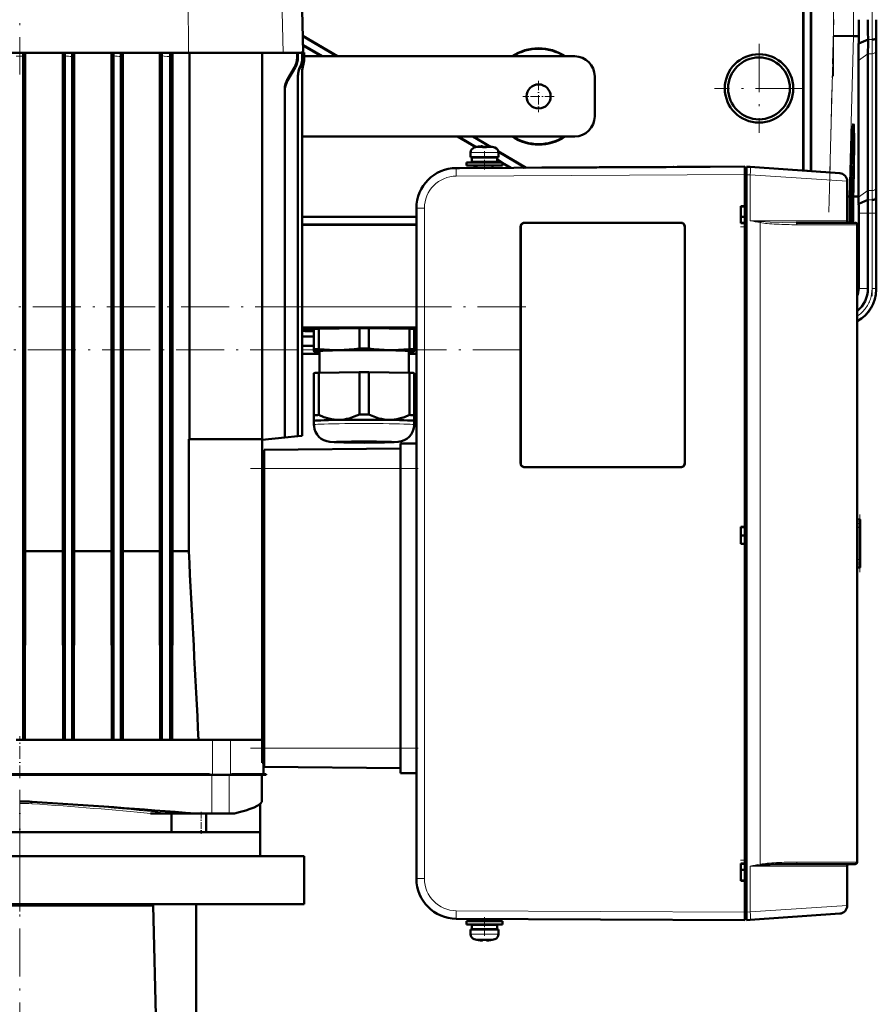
# Model space of a CAD drawing. Extents: x -1351 to 1763, y -1300 to 612.
# Tile 79 of 80: x 1474 to 1688, y 145 to 391. Entities that reach past the tile are written whole.
import ezdxf

# ---------------------------------------------------------------- set-up
doc = ezdxf.new("R2010")
doc.units = 0
doc.linetypes.add('DASHDOT', pattern=[18.5, 12, -3, 0.5, -3])

msp = doc.modelspace()

# ---------------------------------------------------------------- linework, layer by layer
at = {"color": 7, "linetype": 'DASHDOT', "lineweight": 18}
for p, q in [((1676.87, 376.6), (1676.87, 496.55)), ((1686.52, 491.61), (1686.52, 381.55)), ((1473.81, 441.85), (1473.81, 377.08)), ((1675.72, 342.72), (1676.97, 390.8)), ((1658.31, 384.67), (1658.31, 362.48)), ((1669.41, 373.58), (1647.21, 373.58)), ((1686.52, 344.31), (1686.52, 321.75)), ((1600.09, 319.07), (1272.68, 319.07)), ((1272.36, 308.36), (1600.12, 308.36)), ((1531.41, 278.78), (1572.21, 278.78)), ((1531.41, 208.98), (1572.21, 208.98)), ((1473.81, -143.97), (1473.81, 198.63)), ((1473.82, 189.88), (1473.82, 168.28))]:
    msp.add_line(p, q, dxfattribs=at)
at = {"color": 7, "lineweight": 18}
for p, q in [((1676.87, 386.66), (1676.87, 486.49)), ((1681.86, 386.6), (1681.86, 486.56)), ((1538.36, 429.46), (1539.56, 382.48)), ((1515.8, 404.19), (1515.94, 382.48)), ((1675.97, 352.6), (1676.87, 386.66)), ((1680.82, 346.61), (1681.86, 386.6)), ((1685.52, 385.75), (1686.55, 385.75)), ((1543.05, 381.32), (1543.26, 381.32)), ((1544.81, 380.89), (1544.81, 380.89)), ((1683.15, 380.57), (1685.5, 382.23)), ((1685.5, 382.23), (1686.52, 382.23)), ((1686.52, 348.09), (1686.52, 382.23)), ((1687.52, 348.77), (1687.52, 382.92)), ((1542.37, 378.82), (1542.59, 378.82)), ((1543.85, 378.94), (1543.8, 379.03)), ((1540.68, 375.53), (1540.69, 375.95)), ((1587.24, 358.8), (1589.78, 358.8)), ((1589.78, 358.8), (1589.81, 358.8)), ((1589.81, 358.8), (1592.38, 358.8)), ((1586.31, 357.56), (1589.78, 357.56)), ((1589.78, 357.56), (1589.81, 357.56)), ((1589.81, 357.56), (1593.31, 357.56)), ((1582.74, 353.7), (1582.76, 353.7)), ((1654.81, 352.08), (1582.76, 351.7)), ((1654.81, 352.08), (1655.21, 352.08)), ((1656.12, 351.99), (1655.21, 352.05)), ((1680.31, 350.43), (1656.12, 351.99)), ((1656.12, 340.58), (1656.12, 351.99)), ((1680.82, 340.08), (1680.82, 346.61)), ((1683.15, 346.43), (1685.5, 348.09)), ((1685.5, 348.09), (1686.52, 348.09)), ((1687.58, 346.58), (1687.53, 346.58)), ((1685.48, 345.75), (1686.5, 345.75)), ((1574.8, 343.7), (1572.81, 343.7)), ((1574.8, 343.7), (1574.8, 176.45)), ((1683.2, 342.43), (1685.5, 342.43)), ((1685.5, 342.43), (1686.52, 342.43)), ((1686.52, 342.43), (1687.52, 342.43)), ((1686.52, 323.63), (1686.52, 342.43)), ((1687.52, 342.43), (1687.56, 342.43)), ((1687.52, 342.43), (1687.52, 323.63)), ((1598.84, 339.08), (1598.81, 339.08)), ((1599.81, 340.05), (1599.81, 340.08)), ((1638.81, 340.05), (1638.81, 340.08)), ((1639.81, 339.08), (1639.78, 339.08)), ((1680.31, 340.58), (1656.12, 340.58)), ((1658.62, 340.1), (1658.62, 180.06)), ((1667.78, 339.58), (1682.81, 339.58)), ((1682.81, 324.03), (1683.2, 323.72)), ((1683.19, 323.63), (1685.5, 323.63)), ((1687.52, 323.63), (1686.52, 323.63)), ((1687.52, 323.63), (1687.56, 323.63)), ((1544.31, 319.07), (1572.81, 319.07)), ((1572.81, 314.07), (1544.31, 314.07)), ((1544.31, 308.36), (1547.25, 308.36)), ((1544.31, 307.36), (1548.6, 307.36)), ((1570.9, 307.36), (1572.81, 307.36)), ((1572.25, 308.36), (1572.81, 308.36)), ((1598.84, 280.08), (1598.81, 280.08)), ((1639.78, 280.08), (1639.81, 280.08)), ((1534.31, 278.38), (1534.81, 278.38)), ((1534.81, 278.78), (1568.81, 278.78)), ((1572.81, 278.76), (1568.81, 278.76)), ((1599.81, 279.1), (1599.81, 279.08)), ((1638.81, 279.1), (1638.81, 279.08)), ((1683.51, 266.08), (1683.51, 266.04)), ((1683.51, 265.87), (1683.51, 266)), ((1683.51, 265.52), (1683.51, 265.78)), ((1683.51, 265.34), (1683.51, 254.81)), ((1683.39, 264.08), (1682.81, 264.08)), ((1683.39, 264.08), (1683.39, 256.08)), ((1683.39, 256.08), (1682.81, 256.08)), ((1683.51, 254.37), (1683.51, 254.64)), ((1683.51, 254.15), (1683.51, 254.28)), ((1683.51, 254.11), (1683.51, 254.08)), ((1521.94, 202.38), (1521.94, 211.08)), ((1526.42, 202.38), (1526.42, 211.08)), ((1534.31, 209.38), (1534.81, 209.38)), ((1534.81, 208.98), (1568.81, 208.98)), ((1572.81, 208.99), (1568.81, 208.99)), ((1502.79, 202.38), (1502.79, 202.48)), ((1518.77, 202.38), (1518.76, 202.48)), ((1521.8, 202.38), (1521.8, 192.68)), ((1526.08, 202.38), (1526.08, 192.68)), ((1528.11, 202.38), (1528.08, 202.48)), ((1532.31, 202.38), (1532.28, 202.48)), ((1534.92, 202.48), (1534.92, 202.38)), ((1535.19, 202.38), (1535.14, 202.48)), ((1476.89, 195.62), (1476.89, 195.62)), ((1506.47, 192.68), (1506.49, 192.68)), ((1656.12, 179.58), (1673.34, 179.58)), ((1656.12, 168.16), (1656.12, 179.58)), ((1682.81, 180.58), (1667.78, 180.58)), ((1673.34, 179.58), (1680.31, 179.58)), ((1574.8, 176.45), (1572.81, 176.45)), ((1656.12, 168.16), (1680.31, 169.72)), ((1582.76, 168.45), (1654.81, 168.08)), ((1655.21, 168.07), (1654.81, 168.07)), ((1655.21, 168.1), (1656.12, 168.16)), ((1589.81, 162.6), (1586.31, 162.6)), ((1589.84, 162.6), (1589.81, 162.6)), ((1593.31, 162.6), (1589.84, 162.6)), ((1589.81, 161.35), (1587.24, 161.35)), ((1589.83, 161.35), (1589.81, 161.35)), ((1592.38, 161.35), (1589.83, 161.35))]:
    msp.add_line(p, q, dxfattribs=at)
at = {"color": 7, "lineweight": 50}
for p, q in [((1669.31, 435.58), (1669.31, 353.06)), ((1669.38, 435.65), (1669.38, 353.06)), ((1671.24, 352.93), (1671.24, 435.65)), ((1671.31, 352.92), (1671.31, 435.58)), ((1543.33, 429.46), (1544.56, 382.5)), ((1544.45, 386.67), (1553.09, 381.58)), ((1544.45, 386.59), (1552.95, 381.58)), ((1676.87, 386.66), (1681.86, 386.6)), ((1683.21, 386.58), (1681.86, 386.6)), ((1683.18, 384.78), (1683.21, 386.58)), ((1683.18, 384.78), (1685.52, 385.75)), ((1687.55, 386.15), (1687.58, 386.58)), ((1544.51, 384.4), (1549.29, 381.58)), ((1544.51, 384.32), (1549.15, 381.58)), ((1687.56, 349.51), (1687.56, 383.65)), ((1687.56, 349.51), (1687.56, 383.65)), ((1431.68, 382.48), (1515.94, 382.48)), ((1474.71, 211.08), (1474.71, 381.61)), ((1475.18, 258.12), (1475.18, 382.48)), ((1484.61, 258.12), (1484.61, 382.48)), ((1485.08, 211.08), (1485.08, 381.67)), ((1486.88, 381.55), (1486.9, 382.48)), ((1486.88, 211.08), (1486.88, 381.55)), ((1487.37, 258.12), (1487.37, 382.48)), ((1496.76, 258.12), (1496.76, 382.48)), ((1497.25, 381.74), (1497.25, 211.08)), ((1499.05, 211.08), (1499.05, 381.52)), ((1499.58, 258.12), (1499.58, 382.48)), ((1508.78, 258.12), (1508.78, 382.48)), ((1509.31, 211.08), (1509.31, 381.82)), ((1511.32, 211.08), (1511.32, 381.51)), ((1511.95, 258.12), (1511.95, 382.48)), ((1515.94, 382.48), (1539.56, 382.48)), ((1516.17, 286.08), (1516.17, 382.48)), ((1534.31, 382.48), (1534.31, 286.08)), ((1539.56, 382.48), (1542.79, 382.48)), ((1542.79, 382.48), (1543.05, 382.48)), ((1543.01, 382.48), (1542.79, 382.48)), ((1542.79, 382.48), (1542.79, 382.48)), ((1543.01, 382.48), (1543.26, 382.48)), ((1543.05, 382.48), (1543.26, 382.48)), ((1543.05, 382.48), (1543.05, 381.32)), ((1543.26, 382.48), (1543.26, 381.32)), ((1543.26, 382.48), (1544.09, 382.48)), ((1544.08, 382.5), (1544.34, 382.49)), ((1544.08, 382.5), (1544.09, 382.48)), ((1544.2, 382.5), (1544.08, 382.5)), ((1544.2, 382.5), (1544.45, 382.49)), ((1544.34, 382.49), (1544.45, 382.49)), ((1544.34, 382.49), (1544.34, 381.29)), ((1544.45, 382.49), (1544.45, 381.31)), ((1544.45, 382.48), (1544.56, 382.48)), ((1544.56, 382.5), (1544.81, 382.5)), ((1544.56, 382.5), (1544.56, 382.48)), ((1544.56, 382.5), (1544.56, 382.5)), ((1544.56, 382.5), (1544.81, 382.5)), ((1544.81, 382.5), (1544.81, 382.5)), ((1544.81, 382.5), (1544.81, 380.89)), ((1544.81, 382.5), (1544.81, 380.89)), ((1612.31, 381.58), (1544.81, 381.58)), ((1685.5, 348.09), (1685.5, 382.23)), ((1542.59, 378.82), (1540.68, 375.53)), ((1542.37, 378.82), (1540.69, 375.95)), ((1544.56, 379.33), (1544.56, 379.33)), ((1683.15, 346.58), (1683.15, 380.57)), ((1543.25, 286.82), (1543.25, 376.74)), ((1544.31, 377.77), (1544.31, 286.93)), ((1617.31, 376.58), (1617.31, 366.58)), ((1539.97, 286.47), (1539.97, 373.31)), ((1544.31, 361.58), (1612.31, 361.58)), ((1583.07, 361.58), (1587.6, 358.9)), ((1583.21, 361.58), (1587.7, 358.93)), ((1586.87, 361.58), (1591.13, 359.06)), ((1587, 361.58), (1591.32, 359.03)), ((1681.82, 362.94), (1681.63, 362.99)), ((1587.89, 358.96), (1587.88, 358.97)), ((1588.87, 359.11), (1589.04, 359.13)), ((1588.87, 359.11), (1589.04, 359.13)), ((1589.31, 359.11), (1589.31, 358.96)), ((1590.31, 359.11), (1590.31, 358.96)), ((1590.36, 359.13), (1590.33, 359.12)), ((1591.74, 358.97), (1591.73, 358.96)), ((1586.31, 356.43), (1586.31, 357.56)), ((1589.81, 356.43), (1586.31, 356.43)), ((1586.66, 356.33), (1589.81, 356.33)), ((1586.66, 356.33), (1586.66, 355.23)), ((1587.81, 356.33), (1587.81, 356.43)), ((1593.31, 356.43), (1589.81, 356.43)), ((1589.81, 356.33), (1592.96, 356.33)), ((1591.81, 356.33), (1591.81, 356.43)), ((1591.81, 356.33), (1591.81, 356.43)), ((1591.81, 356.42), (1591.97, 356.33)), ((1591.94, 356.43), (1592.11, 356.33)), ((1592.96, 356.33), (1592.96, 355.23)), ((1592.96, 356.33), (1592.96, 355.23)), ((1593.27, 357.88), (1600.21, 353.79)), ((1593.29, 357.79), (1600.07, 353.79)), ((1593.31, 357.56), (1593.31, 356.43)), ((1593.31, 357.56), (1593.31, 356.43)), ((1582.76, 353.7), (1654.81, 354.08)), ((1582.76, 353.7), (1583.54, 353.7)), ((1583.79, 353.7), (1583.8, 353.7)), ((1585.31, 355.13), (1589.81, 355.13)), ((1585.31, 354.33), (1585.31, 355.13)), ((1585.31, 354.33), (1589.81, 354.33)), ((1586.66, 355.23), (1589.81, 355.23)), ((1587.31, 354.33), (1587.31, 353.72)), ((1587.81, 355.13), (1587.81, 355.23)), ((1587.81, 353.73), (1587.81, 354.33)), ((1589.81, 355.23), (1592.96, 355.23)), ((1589.81, 355.13), (1594.31, 355.13)), ((1589.81, 354.33), (1594.31, 354.33)), ((1591.81, 355.13), (1591.81, 355.23)), ((1591.81, 355.13), (1591.81, 355.23)), ((1591.81, 353.75), (1591.81, 354.33)), ((1591.81, 353.75), (1591.81, 354.33)), ((1592.96, 355.83), (1594.14, 355.13)), ((1592.96, 355.74), (1594.01, 355.13)), ((1594.31, 355.13), (1594.31, 354.33)), ((1594.31, 355.13), (1594.31, 354.33)), ((1594.31, 355.03), (1596.44, 353.77)), ((1594.31, 354.95), (1596.31, 353.77)), ((1604.14, 353.81), (1599.48, 353.79)), ((1599.48, 353.79), (1599.5, 353.79)), ((1607.68, 353.83), (1604.14, 353.81)), ((1609.48, 353.84), (1607.48, 353.83)), ((1608.62, 353.84), (1608.69, 353.84)), ((1608.71, 353.84), (1611.91, 353.85)), ((1614.86, 353.87), (1611.5, 353.85)), ((1618.75, 353.89), (1616.34, 353.88)), ((1618.5, 353.89), (1618.53, 353.89)), ((1619.71, 353.89), (1619.73, 353.89)), ((1622.81, 353.91), (1620.58, 353.9)), ((1620.58, 353.9), (1620.61, 353.9)), ((1622.81, 353.91), (1622.83, 353.91)), ((1631.35, 353.96), (1630.62, 353.95)), ((1631.96, 353.96), (1631.68, 353.96)), ((1632.63, 353.96), (1632.56, 353.96)), ((1637.02, 353.98), (1636.93, 353.98)), ((1637.92, 353.99), (1640.92, 354)), ((1645.17, 354.03), (1646.15, 354.03)), ((1646.15, 354.03), (1645.93, 354.03)), ((1654.81, 352.08), (1654.81, 353.78)), ((1655.21, 353.78), (1654.81, 353.78)), ((1655.21, 354.05), (1656.12, 353.98)), ((1655.21, 352.05), (1655.21, 354.05)), ((1678.45, 352.42), (1656.12, 353.98)), ((1681.27, 353.52), (1681.28, 353.86)), ((1681.33, 354.69), (1681.31, 354.69)), ((1681.34, 354.64), (1681.31, 354.64)), ((1681.33, 354.69), (1681.32, 354.9)), ((1681.34, 355.49), (1681.34, 354.64)), ((1578.48, 352.72), (1578.53, 352.74)), ((1654.81, 168.07), (1654.81, 352.08)), ((1654.81, 344.23), (1654.81, 352.08)), ((1655.21, 352.05), (1655.21, 168.1)), ((1673.65, 352.76), (1670.4, 352.99)), ((1670.47, 352.98), (1673.66, 352.76)), ((1681.28, 351.78), (1681.2, 351.78)), ((1681.2, 351.14), (1681.21, 351.55)), ((1681.21, 351.55), (1681.2, 351.55)), ((1681.24, 351.83), (1681.21, 351.83)), ((1681.21, 351.55), (1681.21, 351.78)), ((1681.21, 351.55), (1681.3, 350.46)), ((1681.26, 352.83), (1681.23, 352.83)), ((1681.26, 352.76), (1681.23, 352.76)), ((1681.27, 352.71), (1681.23, 352.71)), ((1681.24, 352.32), (1681.24, 351.83)), ((1681.29, 352.27), (1681.24, 352.27)), ((1681.26, 352.76), (1681.26, 352.83)), ((1681.27, 352.71), (1681.26, 352.76)), ((1681.27, 353.67), (1681.27, 353.52)), ((1681.27, 353.03), (1681.27, 352.71)), ((1681.31, 352.99), (1681.27, 352.99)), ((1681.28, 351.78), (1681.29, 352.27)), ((1681.29, 352.27), (1681.31, 352.99)), ((1680.31, 350.43), (1680.31, 340.58)), ((1681.03, 349.08), (1681.08, 349.07)), ((1681.08, 349.07), (1681.03, 349.07)), ((1681.26, 349.8), (1681.14, 349.8)), ((1681.19, 349.61), (1681.14, 349.61)), ((1681.3, 350.05), (1681.15, 350.05)), ((1681.2, 351.14), (1681.18, 351.14)), ((1681.18, 347.78), (1681.19, 349.61)), ((1681.21, 349.61), (1681.19, 348.18)), ((1681.19, 349.61), (1681.21, 349.61)), ((1681.3, 350.05), (1681.2, 351.14)), ((1681.2, 349.8), (1681.2, 350.05)), ((1681.3, 350.46), (1681.3, 350.05)), ((1680.32, 346.62), (1680.82, 346.61)), ((1680.82, 346.61), (1680.97, 346.61)), ((1681.01, 348.06), (1680.97, 346.61)), ((1681.05, 348.06), (1681.01, 348.06)), ((1681.01, 348.06), (1681.05, 348.06)), ((1681.02, 346.61), (1681.05, 348.06)), ((1681.06, 346.61), (1681.02, 346.61)), ((1681.11, 348.57), (1681.06, 346.61)), ((1681.19, 346.74), (1681.06, 346.74)), ((1681.25, 346.79), (1681.07, 346.79)), ((1681.22, 347.38), (1681.08, 347.38)), ((1681.24, 347.33), (1681.08, 347.33)), ((1681.18, 347.78), (1681.09, 347.78)), ((1681.22, 347.38), (1681.18, 347.78)), ((1681.19, 348.18), (1681.22, 347.99)), ((1681.22, 348.67), (1681.2, 348.67)), ((1681.23, 347.88), (1681.22, 347.38)), ((1681.27, 348.53), (1681.23, 348.53)), ((1681.25, 347.83), (1681.23, 347.83)), ((1681.24, 347.33), (1681.25, 347.83)), ((1681.24, 344.91), (1681.25, 346.79)), ((1681.25, 347.83), (1681.27, 348.53)), ((1681.27, 346.79), (1681.25, 344.27)), ((1681.25, 346.79), (1681.27, 346.79)), ((1681.72, 346.6), (1681.78, 348.56)), ((1681.77, 346.6), (1681.72, 346.6)), ((1681.82, 348.56), (1681.77, 346.6)), ((1681.81, 346.6), (1681.87, 348.56)), ((1681.81, 346.59), (1682.19, 346.59)), ((1682.19, 346.59), (1683.15, 346.58)), ((1683.15, 346.43), (1683.15, 346.58)), ((1687.5, 346.15), (1687.53, 346.58)), ((1653.81, 339.93), (1653.81, 344.23)), ((1653.81, 344.23), (1654.81, 344.23)), ((1653.81, 344.08), (1654.81, 344.14)), ((1654.81, 344.17), (1654.81, 344.23)), ((1681.16, 345.56), (1681.07, 345.56)), ((1681.17, 344.32), (1681.08, 344.32)), ((1681.24, 344.27), (1681.08, 344.27)), ((1681.22, 345.21), (1681.17, 345.21)), ((1681.18, 344.81), (1681.17, 344.32)), ((1681.24, 344.32), (1681.17, 344.32)), ((1683.18, 344.8), (1685.48, 345.75)), ((1572.81, 341.58), (1544.31, 341.58)), ((1572.81, 341.51), (1544.31, 341.51)), ((1572.81, 343.7), (1572.81, 176.45)), ((1654.81, 341.58), (1653.81, 341.58)), ((1654.81, 341.53), (1653.81, 341.53)), ((1654.81, 341.53), (1653.81, 341.53)), ((1681.14, 343.73), (1681.08, 343.73)), ((1681.13, 342.92), (1681.09, 342.92)), ((1681.21, 341.88), (1681.11, 341.88)), ((1681.12, 340.94), (1681.19, 341.7)), ((1681.13, 342.92), (1681.14, 343.73)), ((1681.19, 342.07), (1681.13, 342.92)), ((1681.22, 341.59), (1681.13, 340.6)), ((1681.14, 343.73), (1681.24, 343.73)), ((1681.15, 343.19), (1681.23, 342.16)), ((1681.24, 343.18), (1681.15, 343.19)), ((1681.21, 341.88), (1681.19, 342.07)), ((1681.19, 341.7), (1681.21, 341.88)), ((1681.23, 342.16), (1681.22, 341.59)), ((1681.24, 343.73), (1681.24, 343.18)), ((1683.2, 323.72), (1683.2, 342.43)), ((1685.5, 323.63), (1685.5, 342.43)), ((1687.56, 323.43), (1687.56, 342.44)), ((1687.56, 323.63), (1687.56, 342.43)), ((1544.31, 339.65), (1572.81, 339.65)), ((1544.31, 339.58), (1572.81, 339.58)), ((1598.81, 280.08), (1598.81, 339.08)), ((1598.84, 280.08), (1598.84, 339.08)), ((1599.81, 340.08), (1638.81, 340.08)), ((1599.81, 340.05), (1638.81, 340.05)), ((1639.78, 339.08), (1639.78, 280.08)), ((1639.81, 339.08), (1639.81, 280.08)), ((1654.81, 340.01), (1653.81, 340.08)), ((1654.81, 339.93), (1653.81, 339.93)), ((1654.81, 339.93), (1654.81, 339.98)), ((1654.81, 264.23), (1654.81, 339.93)), ((1667.57, 340.08), (1682.31, 340.08)), ((1681.13, 340.57), (1681.21, 340.57)), ((1681.21, 340.57), (1681.21, 340.08)), ((1682.81, 339.58), (1682.81, 180.58)), ((1682.81, 328.08), (1682.81, 338.28)), ((1682.81, 192.08), (1682.81, 328.08)), ((1683.2, 323.72), (1683.19, 323.63)), ((1547.25, 308.52), (1547.25, 313.56)), ((1548.44, 313.62), (1558.57, 313.77)), ((1548.44, 308.57), (1548.44, 313.62)), ((1550.56, 313.65), (1550.56, 313.76)), ((1558.57, 308.72), (1558.57, 313.77)), ((1559.22, 313.94), (1559.23, 313.89)), ((1559.23, 313.89), (1559.23, 313.94)), ((1560.23, 313.94), (1560.23, 313.89)), ((1560.23, 313.89), (1560.23, 313.94)), ((1560.94, 313.77), (1571.07, 313.62)), ((1560.94, 308.72), (1560.94, 313.77)), ((1568.94, 313.76), (1568.94, 313.65)), ((1571.07, 308.57), (1571.07, 313.62)), ((1572.25, 308.52), (1572.25, 313.56)), ((1544.31, 311.69), (1547.25, 311.69)), ((1572.25, 311.69), (1572.81, 311.69)), ((1544.31, 309.39), (1547.25, 309.39)), ((1544.31, 307.33), (1548.6, 307.33)), ((1544.31, 307.33), (1548.6, 307.33)), ((1547.25, 308.52), (1547.25, 308.01)), ((1547.25, 308.01), (1547.25, 308)), ((1547.31, 307.98), (1547.25, 308)), ((1548.6, 302.62), (1548.6, 308.01)), ((1570.9, 308.01), (1570.9, 302.62)), ((1570.9, 307.33), (1572.81, 307.33)), ((1570.9, 307.33), (1572.81, 307.33)), ((1572.19, 307.98), (1572.25, 308)), ((1572.25, 309.39), (1572.81, 309.39)), ((1572.25, 308.01), (1572.25, 308.52)), ((1572.25, 308), (1572.25, 308.01)), ((1547.25, 302.57), (1547.25, 292.06)), ((1548.44, 302.62), (1558.57, 302.78)), ((1548.44, 302.62), (1548.44, 292.12)), ((1558.57, 302.78), (1558.57, 292.27)), ((1560.94, 302.78), (1571.07, 302.62)), ((1560.94, 302.78), (1560.94, 292.27)), ((1571.07, 302.62), (1571.07, 292.12)), ((1572.25, 302.57), (1572.25, 292.06)), ((1547.25, 292.06), (1547.25, 290.61)), ((1547.25, 289.66), (1547.25, 290.61)), ((1572.25, 290.61), (1572.25, 292.06)), ((1572.25, 290.61), (1572.25, 289.66)), ((1572.25, 290.61), (1572.25, 290.61)), ((1572.25, 290.6), (1572.25, 290.61)), ((1516, 258.12), (1516, 286.08)), ((1534.31, 286.08), (1516, 286.08)), ((1534.31, 285.88), (1539.97, 286.47)), ((1534.31, 286.08), (1534.31, 211.08)), ((1539.97, 286.47), (1543.25, 286.82)), ((1543.25, 286.82), (1544.31, 286.93)), ((1572.81, 284.97), (1568.81, 284.97)), ((1568.81, 284.97), (1568.81, 283.15)), ((1534.81, 283.38), (1568.81, 283.77)), ((1534.81, 283.38), (1534.81, 278.78)), ((1568.81, 283.15), (1568.81, 278.76)), ((1534.31, 282.38), (1534.81, 282.38)), ((1534.81, 208.98), (1534.81, 278.78)), ((1568.81, 208.99), (1568.81, 278.76)), ((1638.81, 279.1), (1599.81, 279.1)), ((1638.81, 279.08), (1599.81, 279.08)), ((1683.54, 266.08), (1682.81, 266.08)), ((1683.31, 266.07), (1683.51, 266.08)), ((1683.54, 266.08), (1683.51, 266.08)), ((1683.54, 266.08), (1683.55, 266.08)), ((1683.55, 254.08), (1683.55, 266.08)), ((1683.55, 254.08), (1683.55, 266.08)), ((1683.55, 254.08), (1683.55, 266.08)), ((1683.55, 254.08), (1683.55, 266.08)), ((1683.55, 254.08), (1683.55, 266.08)), ((1683.55, 254.08), (1683.55, 266.08)), ((1683.55, 254.08), (1683.55, 266.08)), ((1683.55, 254.08), (1683.55, 266.08)), ((1683.55, 254.08), (1683.55, 266.08)), ((1683.55, 254.13), (1683.55, 266.02)), ((1683.55, 254.33), (1683.55, 265.83)), ((1683.55, 254.73), (1683.55, 265.43)), ((1653.81, 259.93), (1653.81, 264.23)), ((1653.81, 264.23), (1654.81, 264.23)), ((1653.81, 264.08), (1654.81, 264.14)), ((1654.81, 264.17), (1654.81, 264.23)), ((1683.49, 255.48), (1683.49, 264.67)), ((1653.81, 262.08), (1654.81, 262.01)), ((1475.12, 211.08), (1475.18, 258.12)), ((1475.18, 258.12), (1484.61, 258.12)), ((1484.67, 211.08), (1484.61, 258.12)), ((1487.3, 211.08), (1487.37, 258.12)), ((1487.37, 258.12), (1496.76, 258.12)), ((1496.83, 211.08), (1496.76, 258.12)), ((1499.51, 211.08), (1499.58, 258.12)), ((1499.58, 258.12), (1508.78, 258.12)), ((1508.86, 211.08), (1508.78, 258.12)), ((1511.86, 211.08), (1511.95, 258.12)), ((1511.95, 258.12), (1516, 258.12)), ((1654.81, 260.01), (1653.81, 260.08)), ((1654.81, 259.93), (1653.81, 259.93)), ((1654.81, 259.93), (1654.81, 259.98)), ((1654.81, 180.23), (1654.81, 259.93)), ((1683.54, 254.08), (1682.81, 254.08)), ((1683.51, 254.08), (1683.31, 254.08)), ((1683.51, 254.08), (1683.54, 254.08)), ((1683.54, 254.08), (1683.55, 254.08)), ((1472.91, 211.08), (1474.71, 211.08)), ((1474.71, 211.08), (1475.05, 211.08)), ((1484.76, 211.08), (1475.05, 211.08)), ((1485.08, 211.08), (1484.76, 211.08)), ((1486.88, 211.08), (1485.08, 211.08)), ((1486.88, 211.08), (1487.2, 211.08)), ((1497, 211.08), (1487.2, 211.08)), ((1497.25, 211.08), (1497, 211.08)), ((1497.25, 211.08), (1499.05, 211.08)), ((1499.05, 211.08), (1499.31, 211.08)), ((1509.18, 211.08), (1499.31, 211.08)), ((1509.31, 211.08), (1509.18, 211.08)), ((1509.31, 211.08), (1511.32, 211.08)), ((1511.32, 211.08), (1511.48, 211.08)), ((1521.94, 211.08), (1511.48, 211.08)), ((1526.42, 211.08), (1521.94, 211.08)), ((1529.48, 211.08), (1526.42, 211.08)), ((1534.31, 211.08), (1529.48, 211.08)), ((1534.31, 209.38), (1534.31, 211.08)), ((1534.31, 205.38), (1534.31, 209.38)), ((1534.81, 208.98), (1534.81, 204.38)), ((1568.81, 208.99), (1568.81, 204.6)), ((1534.31, 205.38), (1534.81, 205.38)), ((1534.62, 202.48), (1534.62, 205.38)), ((1534.81, 204.38), (1568.81, 203.98)), ((1568.81, 204.6), (1568.81, 202.78)), ((1428.85, 202.38), (1519.29, 202.38)), ((1453.24, 202.38), (1473.81, 202.38)), ((1454.56, 202.48), (1473.81, 202.48)), ((1493.06, 202.48), (1473.81, 202.48)), ((1473.81, 202.38), (1494.38, 202.38)), ((1493.06, 202.48), (1497.93, 202.48)), ((1494.38, 202.38), (1502.79, 202.38)), ((1497.93, 202.48), (1502.79, 202.48)), ((1502.79, 202.48), (1518.76, 202.48)), ((1502.79, 202.38), (1518.77, 202.38)), ((1518.76, 202.48), (1521.21, 202.48)), ((1518.77, 202.38), (1521.28, 202.38)), ((1521.94, 202.38), (1521.28, 202.38)), ((1526.42, 202.38), (1521.94, 202.38)), ((1526.08, 202.38), (1534.02, 202.38)), ((1526.65, 202.38), (1526.42, 202.38)), ((1526.65, 202.38), (1526.67, 202.48)), ((1526.65, 202.38), (1528.11, 202.38)), ((1526.67, 202.48), (1528.08, 202.48)), ((1528.08, 202.48), (1532.28, 202.48)), ((1528.11, 202.38), (1532.31, 202.38)), ((1532.28, 202.48), (1533.2, 202.48)), ((1532.31, 202.38), (1533.79, 202.38)), ((1533.2, 202.48), (1533.95, 202.48)), ((1533.79, 202.38), (1534.92, 202.38)), ((1534.92, 202.48), (1533.95, 202.48)), ((1534.26, 202.38), (1534.26, 195.72)), ((1535.04, 202.48), (1534.92, 202.48)), ((1534.92, 202.38), (1535.08, 202.38)), ((1535.1, 202.48), (1535.04, 202.48)), ((1535.08, 202.38), (1535.19, 202.38)), ((1535.14, 202.48), (1535.1, 202.48)), ((1535.14, 202.48), (1535.31, 202.48)), ((1535.35, 202.38), (1535.19, 202.38)), ((1535.35, 202.38), (1535.31, 202.48)), ((1572.81, 202.78), (1568.81, 202.78)), ((1533.81, 195.08), (1533.81, 188.08)), ((1534.24, 195.67), (1534.22, 195.62)), ((1534.22, 195.62), (1534.24, 195.67)), ((1509.44, 192.68), (1506.49, 192.68)), ((1510.84, 192.68), (1509.44, 192.68)), ((1511.26, 192.68), (1510.84, 192.68)), ((1511.46, 192.68), (1511.26, 192.68)), ((1517.74, 192.68), (1511.46, 192.68)), ((1511.67, 192.68), (1511.67, 188.08)), ((1517.74, 192.68), (1521.8, 192.68)), ((1520.35, 192.68), (1520.35, 188.08)), ((1521.8, 192.68), (1526.08, 192.68)), ((1526.08, 192.68), (1527.44, 192.68)), ((1682.81, 181.88), (1682.81, 192.08)), ((1511.67, 188.08), (1435.94, 188.08)), ((1511.67, 188.08), (1533.82, 188.08)), ((1513.98, 188.08), (1511.67, 188.08)), ((1533.81, 188.08), (1520.35, 188.08)), ((1533.82, 188.08), (1533.82, 182.08)), ((1544.82, 182.08), (1402.82, 182.08)), ((1544.82, 182.08), (1544.82, 170.08)), ((1653.81, 175.93), (1653.81, 180.23)), ((1653.81, 180.23), (1654.81, 180.23)), ((1653.81, 180.08), (1654.81, 180.14)), ((1654.81, 180.17), (1654.81, 180.23)), ((1667.57, 180.08), (1682.31, 180.08)), ((1680.31, 179.58), (1680.31, 169.72)), ((1654.81, 178.63), (1653.81, 178.63)), ((1653.81, 176.08), (1654.81, 176.01)), ((1654.81, 176.01), (1653.81, 176.08)), ((1654.81, 175.93), (1653.81, 175.93)), ((1654.81, 175.93), (1654.81, 175.98)), ((1654.81, 168.08), (1654.81, 175.93)), ((1473.81, 170.08), (1440.48, 170.08)), ((1507.14, 169.78), (1440.48, 169.78)), ((1473.81, 170.08), (1544.82, 170.08)), ((1507.14, 170.08), (1507.14, 169.78)), ((1507.14, 169.78), (1509.6, 69.68)), ((1517.81, 117.83), (1517.81, 170.08)), ((1654.81, 166.38), (1654.81, 168.07)), ((1655.21, 166.1), (1655.21, 168.1)), ((1678.45, 167.73), (1656.12, 166.17)), ((1582.76, 166.45), (1654.81, 166.08)), ((1589.81, 165.83), (1585.31, 165.83)), ((1585.31, 165.83), (1585.31, 165.03)), ((1589.81, 165.03), (1585.31, 165.03)), ((1589.81, 164.93), (1586.66, 164.93)), ((1586.66, 163.83), (1586.66, 164.93)), ((1587.81, 166.43), (1587.81, 165.83)), ((1587.81, 165.03), (1587.81, 164.93)), ((1594.31, 165.83), (1589.81, 165.83)), ((1594.31, 165.03), (1589.81, 165.03)), ((1592.96, 164.93), (1589.81, 164.93)), ((1591.81, 166.41), (1591.81, 165.83)), ((1591.81, 166.41), (1591.81, 165.83)), ((1591.81, 165.03), (1591.81, 164.93)), ((1591.81, 165.03), (1591.81, 164.93)), ((1592.96, 163.83), (1592.96, 164.93)), ((1592.96, 163.83), (1592.96, 164.93)), ((1594.31, 165.03), (1594.31, 165.83)), ((1594.31, 165.03), (1594.31, 165.83)), ((1654.81, 166.38), (1655.21, 166.38)), ((1656.12, 166.17), (1655.21, 166.1)), ((1586.31, 163.73), (1589.81, 163.73)), ((1586.31, 163.73), (1586.31, 162.6)), ((1589.81, 163.83), (1586.66, 163.83)), ((1587.81, 163.83), (1587.81, 163.73)), ((1592.96, 163.83), (1589.81, 163.83)), ((1589.81, 163.73), (1593.31, 163.73)), ((1591.81, 163.83), (1591.81, 163.73)), ((1591.81, 163.83), (1591.81, 163.73)), ((1593.31, 162.6), (1593.31, 163.73)), ((1593.31, 162.6), (1593.31, 163.73)), ((1587.88, 161.19), (1587.89, 161.2)), ((1589.31, 161.05), (1589.31, 161.2)), ((1590.31, 161.2), (1590.31, 161.05)), ((1591.73, 161.2), (1591.74, 161.19))]:
    msp.add_line(p, q, dxfattribs=at)
at = {"color": 7, "linetype": 'DASHDOT', "lineweight": 18, "ltscale": 0.195001}
for p, q in [((1603.31, 375.48), (1603.31, 367.68)), ((1607.21, 371.58), (1599.41, 371.58))]:
    msp.add_line(p, q, dxfattribs=at)
at = {"color": 7, "linetype": 'DASHDOT', "lineweight": 18, "ltscale": 0.000946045}
msp.add_line((1588.81, 359.1), (1588.81, 359.14), dxfattribs=at)
at = {"color": 7, "linetype": 'DASHDOT', "lineweight": 18, "ltscale": 0.000746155}
for p, q in [((1590.81, 359.1), (1590.81, 359.13)), ((1588.81, 161.05), (1588.81, 161.02))]:
    msp.add_line(p, q, dxfattribs=at)
at = {"color": 7, "linetype": 'DASHDOT', "lineweight": 18, "ltscale": 0.114896}
msp.add_line((1589.81, 357.94), (1589.81, 353.34), dxfattribs=at)
at = {"color": 7, "linetype": 'DASHDOT', "lineweight": 18, "ltscale": 0.012003}
for p, q in [((1654.77, 352.08), (1655.25, 352.08)), ((1654.77, 168.07), (1655.25, 168.07))]:
    msp.add_line(p, q, dxfattribs=at)
at = {"color": 7, "linetype": 'DASHDOT', "lineweight": 18, "ltscale": 0.030017}
msp.add_line((1654.91, 339.08), (1653.71, 339.08), dxfattribs=at)
at = {"color": 7, "linetype": 'DASHDOT', "lineweight": 18, "ltscale": 0.120013}
for p, q in [((1573.21, 278.76), (1568.41, 278.76)), ((1573.21, 208.99), (1568.41, 208.99))]:
    msp.add_line(p, q, dxfattribs=at)
at = {"color": 7, "linetype": 'DASHDOT', "lineweight": 18, "ltscale": 0.360001}
msp.add_line((1683.45, 252.88), (1683.45, 267.28), dxfattribs=at)
at = {"color": 7, "linetype": 'DASHDOT', "lineweight": 18, "ltscale": 0.261}
msp.add_line((1473.81, 201.51), (1473.81, 211.95), dxfattribs=at)
at = {"color": 7, "linetype": 'DASHDOT', "lineweight": 18, "ltscale": 0.214392}
msp.add_line((1473.81, 195.94), (1473.81, 187.36), dxfattribs=at)
at = {"color": 7, "linetype": 'DASHDOT', "lineweight": 18, "ltscale": 0.138015}
msp.add_line((1519.06, 193.14), (1519.06, 187.62), dxfattribs=at)
at = {"color": 7, "linetype": 'DASHDOT', "lineweight": 18, "ltscale": 0.030014}
msp.add_line((1654.91, 181.08), (1653.71, 181.08), dxfattribs=at)
at = {"color": 7, "linetype": 'DASHDOT', "lineweight": 18, "ltscale": 0.114894}
msp.add_line((1589.81, 162.21), (1589.81, 166.81), dxfattribs=at)
at = {"color": 7, "linetype": 'DASHDOT', "lineweight": 18, "ltscale": 0.000956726}
msp.add_line((1590.81, 161.05), (1590.81, 161.01), dxfattribs=at)
at = {"color": 7, "lineweight": 50}
for points in [[(1499.05, 381.52), (1499.07, 382.44), (1499.07, 382.48)], [(1511.32, 381.51), (1511.35, 382.44), (1511.35, 382.48)], [(1588.81, 359.11), (1589.14, 359.13), (1589.26, 359.13), (1589.29, 359.12), (1589.3, 359.12), (1589.31, 359.11), (1589.31, 359.11), (1589.31, 359.11)], [(1588.81, 359.11), (1589.16, 359.13), (1589.27, 359.12), (1589.29, 359.12)], [(1589.26, 359.13), (1589.3, 359.12), (1589.3, 359.11), (1589.31, 359.11), (1589.31, 359.11), (1589.31, 359.11)], [(1589.26, 359.13), (1589.3, 359.12), (1589.3, 359.11), (1589.31, 359.11), (1589.31, 359.11), (1589.31, 359.11)], [(1590.81, 359.11), (1590.61, 359.12), (1590.38, 359.13), (1590.33, 359.12), (1590.31, 359.11), (1590.31, 359.11), (1590.31, 359.11), (1590.31, 359.11)], [(1590.81, 359.11), (1590.6, 359.13), (1590.37, 359.13)], [(1681.3, 353.75), (1681.29, 353.73), (1681.28, 353.51), (1681.27, 353.03)], [(1681.29, 354.14), (1681.3, 354.23), (1681.3, 354.25)], [(1681.3, 354.25), (1681.31, 354.2), (1681.32, 354.04), (1681.32, 352.98)], [(1681.31, 352.99), (1681.31, 353.69), (1681.3, 353.74), (1681.3, 353.75)], [(1681.32, 352.98), (1681.3, 351.92), (1681.28, 351.78)], [(1681.22, 348.67), (1681.24, 349.71), (1681.25, 349.78), (1681.26, 349.8)], [(1681.26, 349.31), (1681.24, 349.2), (1681.23, 348.54)], [(1681.26, 349.8), (1681.27, 349.69), (1681.28, 349.51)], [(1681.27, 348.53), (1681.27, 349.2), (1681.26, 349.31)], [(1681.16, 345.56), (1681.18, 346.52), (1681.19, 346.69), (1681.19, 346.74)], [(1681.19, 346.74), (1681.21, 346.56), (1681.23, 345.67)], [(1681.28, 348.53), (1681.26, 347.47), (1681.24, 347.33)], [(1681.17, 344.32), (1681.15, 344.83), (1681.16, 345.56)], [(1681.19, 346.25), (1681.18, 346.13), (1681.17, 345.55)], [(1681.17, 345.55), (1681.17, 344.88), (1681.17, 344.83), (1681.18, 344.81)], [(1681.22, 345.21), (1681.2, 346.17), (1681.19, 346.23), (1681.19, 346.25)], [(1598.84, 339.08), (1598.87, 339.3), (1598.95, 339.51), (1599.1, 339.72), (1599.28, 339.88), (1599.49, 339.99), (1599.81, 340.05)], [(1639.78, 339.08), (1639.75, 339.3), (1639.67, 339.51), (1639.52, 339.72), (1639.34, 339.88), (1639.13, 339.99), (1638.81, 340.05)], [(1553.5, 308.3), (1552.32, 308.3), (1551.15, 308.34), (1549.8, 308.43), (1548.44, 308.57)], [(1558.57, 308.72), (1557.28, 308.55), (1556.02, 308.42), (1554.76, 308.34), (1553.5, 308.3)], [(1566, 308.3), (1564.75, 308.34), (1563.49, 308.42), (1562.22, 308.55), (1560.94, 308.72)], [(1571.07, 308.57), (1569.7, 308.43), (1568.36, 308.34), (1567.18, 308.3), (1566, 308.3)], [(1553.5, 290.89), (1552.88, 290.91), (1552.26, 290.96), (1551.61, 291.06), (1550.96, 291.2), (1549.7, 291.59), (1548.44, 292.12)], [(1558.57, 292.27), (1557.31, 291.7), (1556.05, 291.27), (1555.4, 291.11), (1554.75, 291), (1554.13, 290.92), (1553.5, 290.89)], [(1566, 290.89), (1565.38, 290.92), (1564.76, 291), (1564.11, 291.11), (1563.46, 291.27), (1562.2, 291.7), (1560.94, 292.27)], [(1571.07, 292.12), (1569.81, 291.59), (1568.55, 291.2), (1567.9, 291.06), (1567.25, 290.96), (1566.63, 290.91), (1566, 290.89)], [(1559.75, 285.2), (1554.68, 285.25), (1552.28, 285.32), (1551.21, 285.4), (1550.44, 285.54), (1549.75, 285.79), (1549.08, 286.17), (1548.5, 286.66), (1548.01, 287.24), (1547.64, 287.9), (1547.39, 288.61), (1547.26, 289.36), (1547.25, 289.66)], [(1559.75, 285.2), (1564.83, 285.25), (1567.23, 285.32), (1568.3, 285.4), (1569.06, 285.54), (1569.76, 285.79), (1570.42, 286.17), (1571.01, 286.66), (1571.49, 287.24), (1571.87, 287.9), (1572.12, 288.61), (1572.24, 289.36), (1572.25, 289.66)], [(1599.81, 279.1), (1599.58, 279.13), (1599.37, 279.22), (1599.17, 279.36), (1599.01, 279.55), (1598.9, 279.76), (1598.84, 280.08)], [(1639.78, 280.08), (1639.75, 279.85), (1639.67, 279.64), (1639.52, 279.44), (1639.34, 279.27), (1639.13, 279.16), (1638.81, 279.1)], [(1683.51, 266), (1683.54, 266.01), (1683.55, 266.02), (1683.55, 266.02), (1683.55, 266.02)], [(1683.55, 266.02), (1683.55, 266.03), (1683.55, 266.03), (1683.54, 266.04), (1683.52, 266.04)], [(1683.55, 254.13), (1683.55, 254.13), (1683.55, 254.14), (1683.54, 254.14), (1683.51, 254.15)], [(1683.52, 254.11), (1683.54, 254.12), (1683.55, 254.12), (1683.55, 254.13), (1683.55, 254.13)], [(1658.66, 179.82), (1659.9, 179.91), (1662.38, 180.02), (1664.17, 180.05), (1667.57, 180.08)], [(1588.81, 161.05), (1589, 161.03), (1589.24, 161.03), (1589.29, 161.03), (1589.3, 161.04), (1589.31, 161.04), (1589.31, 161.04), (1589.31, 161.05)], [(1590.81, 161.05), (1590.48, 161.02), (1590.36, 161.03), (1590.32, 161.03), (1590.31, 161.04), (1590.31, 161.04), (1590.31, 161.04), (1590.31, 161.05)], [(1590.36, 161.03), (1590.33, 161.03), (1590.32, 161.04), (1590.31, 161.04), (1590.31, 161.04), (1590.31, 161.05)]]:
    msp.add_lwpolyline(points, dxfattribs=at)
at = {"color": 7, "lineweight": 18}
for points in [[(1511.32, 381.51), (1510.61, 381.53), (1509.9, 381.64), (1509.31, 381.82)], [(1582.76, 351.7), (1582.75, 353.62), (1582.75, 353.69), (1582.76, 353.7)], [(1667.57, 340.08), (1664.07, 340.11), (1661.07, 340.19), (1658.66, 340.34)], [(1667.57, 340.08), (1667.6, 340.07), (1667.68, 340.01), (1667.72, 339.93)], [(1476.83, 195.12), (1476.88, 195.56), (1476.88, 195.61), (1476.89, 195.62), (1476.89, 195.62)], [(1667.72, 180.22), (1667.65, 180.12), (1667.61, 180.09), (1667.57, 180.08)]]:
    msp.add_lwpolyline(points, dxfattribs=at)
at = {"color": 7, "lineweight": 50}
for centre, radius in [((1658.31, 373.58), 8.54), ((1658.31, 373.58), 7.72), ((1603.31, 371.58), 3)]:
    msp.add_circle(centre, radius, dxfattribs=at)
for centre, radius, start, end in [((2209.1, 390.68), 525.91, 179.9957, 180.4469), ((2105.56, 390.61), 420.07, 179.9858, 180.6638), ((2034.64, 390.63), 347.08, 179.9853, 180.6691), ((1936.01, 381.93), 250.51, 179.1277, 179.9315), ((1894.92, 383.4), 207.36, 179.1212, 179.9305), ((1603.31, 371.58), 12, 56.4427, 123.5573), ((1603.31, 371.58), 11.9, 57.2111, 122.7889), ((1984.53, 380.22), 301.39, 179.1332, 179.9321), ((1491.95, 381.72), 17.24, 177.4775, 180.3595), ((1465.43, 381.75), 19.64, 359.7751, 2.1176), ((1474.47, 381.79), 22.78, 359.87, 1.7309), ((1479.46, 381.84), 29.85, 359.9616, 1.2159), ((1538.1, 381.32), 4.94, 329.5901, 359.9739), ((1538.28, 381.32), 4.98, 329.8884, 359.993), ((1539.35, 381.29), 4.99, 333.0845, 359.9869), ((1539.45, 381.31), 5, 331.7095, 359.9994), ((1539.81, 380.89), 5, 341.8441, 359.9995), ((1539.81, 380.89), 5, 341.7641, 359.9999), ((1612.31, 376.58), 5, 0, 90), ((1548.31, 376.74), 5.06, 153.1268, 180.0221), ((1548.32, 376.54), 5.07, 151.7082, 179.9924), ((1549.31, 377.77), 5, 161.845, 180.0005), ((1545.2, 373.32), 5.23, 149.7261, 180.0779), ((1545.23, 372.89), 5.26, 149.928, 180.0027), ((1612.31, 366.58), 5, 270, 360), ((1603.31, 371.58), 12, 236.4427, 303.5573), ((1603.31, 371.58), 11.9, 237.2111, 302.7889), ((1681.77, 362.88), 0.0805, 4.8393, 48.6176), ((1587.61, 357.56), 1.3, 106.6015, 180), ((1587.61, 357.56), 1.3, 106.6015, 180), ((1589.81, 350.18), 9, 102.3778, 106.6015), ((1589.81, 350.18), 9, 102.3778, 106.6015), ((1589.81, 350.18), 8.99, 96.3893, 102.3497), ((1589.81, 350.18), 8.99, 96.3893, 102.3497), ((1589.81, 350.18), 8.99, 96.3893, 102.3497), ((1589.81, 350.18), 8.99, 96.3893, 102.3497), ((1589.3, 359.11), 0.0107, 9.4713, 69.7723), ((1589.81, 349.06), 9.9, 87.106, 92.8938), ((1589.81, 349.07), 9.9, 87.1058, 92.8956), ((1589.81, 349.06), 9.9, 87.106, 92.8938), ((1589.81, 349.07), 9.9, 87.1058, 92.8956), ((1590.37, 355.33), 3.8, 83.4188, 87.715), ((1590.35, 355.09), 4.04, 83.5095, 86.8324), ((1589.81, 350.18), 8.99, 77.6508, 83.6103), ((1589.81, 350.18), 8.99, 77.6503, 83.6107), ((1589.81, 350.18), 8.99, 77.6508, 83.6103), ((1589.81, 350.18), 8.99, 77.6503, 83.6107), ((1589.81, 350.18), 9, 73.3984, 77.6222), ((1589.81, 350.18), 9, 73.3984, 77.6222), ((1592.01, 357.56), 1.3, 0, 73.3984), ((1592.01, 357.56), 1.3, 0, 73.3984), ((1582.81, 343.7), 10, 90.3, 180), ((1583.81, 352.71), 1, 90.3, 91.4447), ((1631.71, -2969), 3322.91, 90.23872, 90.36714), ((1638.74, -3217.61), 3571.56, 90.25552, 90.3498), ((1648.7, -4031.74), 4385.73, 90.23914, 90.33829), ((1646.61, -2545.03), 2899.02, 90.22702, 90.35426), ((1654.46, -1916.79), 2270.84, 90.22642, 90.38402), ((1681.46, 354.69), 0.129, 175.8658, 199.2161), ((1678.31, 350.43), 2, 0, 86), ((1686.17, 352.21), 4.95, 179.4351, 184.4451), ((1684.11, 352.55), 2.88, 179.1341, 184.6358), ((1654.27, 353.12), 26.99, 359.3998, 0.6122), ((1650.71, 348.92), 30.57, 359.2603, 1.093), ((1474.91, 349.76), 212.65, 359.1437, 359.9328), ((1894.78, 349.76), 207.22, 180.0687, 180.8785), ((2193.93, 348), 512.96, 180.1561, 180.8856), ((2114.07, 347.88), 433.05, 180.1684, 181.0325), ((2035.47, 347.63), 354.41, 180.1662, 181.2219), ((1714.58, 348.36), 33.37, 179.4676, 180.647), ((1699.18, 348.28), 17.96, 179.1828, 181.286), ((1327.48, 347.63), 354.25, 358.7779, 359.8327), ((1248.95, 347.88), 432.82, 358.9674, 359.8306), ((1169.08, 348), 512.74, 359.1143, 359.8423), ((1568.38, 343.45), 114.81, 0.6735, 1.491), ((1516.2, 348.29), 169.29, 359.1397, 359.9326), ((1330.23, 342.52), 357.33, 359.9869, 0.6511), ((2035.14, 342.52), 347.59, 179.3315, 180.0144), ((1703.16, 345.24), 21.94, 180.0813, 182.4019), ((1739.49, 346.17), 58.27, 180.4885, 181.2422), ((1681.37, 344.31), 0.129, 175.8658, 199.2161), ((1482.8, 342.49), 200.39, 359.9856, 0.6607), ((1401.09, 342.5), 284.4, 359.9866, 0.6543), ((1599.81, 339.08), 0.999, 89.9394, 180.0607), ((1638.81, 339.08), 0.999, 359.9394, 90.0607), ((1680.81, 340.58), 0.5, 180, 270.0009), ((1682.31, 339.58), 0.5, 0, 90), ((1678.2, 323.72), 5, 337.3551, 358.947), ((1678.31, 323.63), 7.18, 308.7744, 0.0072), ((1678.57, 323.43), 8.99, 298.1675, 0.0089), ((1599.81, 280.08), 0.999, 179.9394, 270.0607), ((1638.81, 280.08), 0.999, 269.9394, 0.0607), ((1683.17, 264.36), 1.71, 78.0166, 85.3172), ((1684.33, 261.15), 4.92, 99.6138, 102.012), ((1682.68, 264.31), 1.77, 61.6051, 69.2819), ((1684.87, 262.13), 3.9, 110.4435, 113.6529), ((1682.15, 264.21), 1.89, 43.224, 52.0807), ((1684.97, 263.39), 2.43, 126.7865, 133.002), ((1683.5, 265.84), 0.0591, 281.6909, 346.4014), ((1683.44, 265.43), 0.116, 309.2379, 359.9621), ((1683.51, 265.82), 0.0477, 9.1677, 71.3006), ((1683.45, 265.43), 0.107, 358.9023, 43.6201), ((1681.55, 264.11), 2.06, 21.7253, 31.0372), ((1679.08, 265.12), 4.43, 346.4315, 351.6642), ((1682.95, 264.7), 0.537, 357.2575, 18.8524), ((1682.01, 264.69), 1.48, 351.7409, 359.4044), ((-35142.79, -1673.96), 36709.67, 2.943425, 3.016951), ((1679.21, 255.06), 4.3, 8.296, 13.6894), ((1682.99, 255.46), 0.501, 339.0419, 1.7664), ((1681.86, 255.42), 1.63, 1.9497, 9.0656), ((1681.55, 256.04), 2.06, 328.9628, 338.2747), ((1684.97, 256.76), 2.43, 226.998, 233.2135), ((1682.15, 255.94), 1.89, 307.9193, 316.776), ((1684.87, 258.02), 3.9, 246.3471, 249.5565), ((1682.68, 255.85), 1.77, 290.7181, 298.3949), ((1684.33, 259), 4.92, 257.988, 260.3862), ((1683.17, 255.79), 1.71, 274.6828, 281.9834), ((1683.44, 254.72), 0.116, 0.0968, 50.7305), ((1683.5, 254.31), 0.0594, 13.8166, 78.1412), ((1683.45, 254.72), 0.108, 316.4826, 1.0645), ((1683.51, 254.33), 0.0481, 289.0084, 350.7243), ((1519.84, 201.43), 1.73, 33.4451, 37.5226), ((1473.82, 146.76), 48.96, 87.4723, 90.0121), ((1473.81, 146.84), 48.88, 86.3849, 87.4554), ((1335.09, -2055.78), 2255.86, 85.35582, 86.39605), ((1542.24, 192.98), 8.44, 161.0396, 161.375), ((1680.81, 179.58), 0.5, 89.9991, 180), ((1682.31, 180.58), 0.5, 270, 360), ((1582.81, 176.45), 10, 180, 269.7001), ((1678.31, 169.72), 2, 274, 360), ((1582.72, 176.26), 9.78, 243.4151, 246.0177), ((1587.61, 162.6), 1.3, 180, 253.3985), ((1592.01, 162.6), 1.3, 286.6016, 360), ((1592.01, 162.6), 1.3, 286.6016, 360), ((1589.81, 169.98), 9, 253.3985, 257.6222), ((1589.81, 169.98), 8.99, 257.6503, 263.6107), ((1589.81, 169.98), 8.99, 257.6503, 263.6107), ((1589.24, 164.82), 3.8, 263.4156, 267.7409), ((1589.81, 171.09), 9.9, 267.106, 272.8938), ((1589.81, 171.09), 9.9, 267.1058, 272.8956), ((1589.81, 171.09), 9.9, 270.0001, 272.894), ((1589.81, 171.09), 9.9, 269.9993, 272.8942), ((1590.35, 165.06), 4.04, 273.1531, 276.4827), ((1589.81, 169.98), 8.99, 276.3897, 282.3492), ((1589.81, 169.98), 8.99, 276.3893, 282.3497), ((1589.81, 169.98), 8.99, 276.3897, 282.3492), ((1589.81, 169.98), 8.99, 276.3893, 282.3497), ((1589.81, 169.98), 9, 282.3778, 286.6016), ((1589.81, 169.98), 9, 282.3778, 286.6016)]:
    msp.add_arc(centre, radius, start, end, dxfattribs=at)
at = {"color": 7, "lineweight": 18}
for centre, radius, start, end in [((2105.32, 390.61), 418.8, 179.9856, 180.6657), ((2071.13, 390.62), 383.61, 179.9854, 180.6681), ((1936.44, 381.93), 249.92, 179.1254, 179.9311), ((1916.62, 382.64), 229.1, 179.1224, 179.9306), ((1473.81, 204.17), 177.44, 89.7094, 90.2906), ((1489.36, 432.36), 50.87, 265.1761, 267.2082), ((1499.47, 392.44), 10.93, 258.2894, 267.8089), ((1544.58, 380.28), 1.03, 97.1126, 103.6626), ((1582.8, 343.7), 8, 90.3046, 179.9953), ((1516.54, 348.29), 169.99, 359.143, 359.9328), ((1496.61, 349), 190.91, 359.1448, 359.9328), ((1400.9, 342.5), 285.63, 359.9869, 0.6516), ((1366.69, 342.51), 320.83, 359.987, 0.6502), ((1684.66, 628.2), 289.03, 264.3329, 264.8384), ((1682.35, 470.1), 132.15, 258.5524, 259.6561), ((1652.29, 341.23), 6.43, 349.8285, 351.9953), ((1663.02, 367.31), 27.57, 260.8181, 264.4244), ((1665.14, 390.17), 50.53, 264.5479, 267.2239), ((1667.55, 434.01), 94.43, 267.0517, 270.1374), ((1666.83, 339.6), 0.95, 358.7938, 20.5909), ((1678.31, 323.63), 9.21, 299.2394, 0.0062), ((1678.35, 323.63), 8.17, 341.479, 0.0467), ((1678.38, 323.59), 8.13, 322.0259, 341.626), ((1678.35, 323.58), 8.15, 303.1517, 322.2032), ((1508.95, 402.68), 200.83, 265.4632, 265.8395), ((1532.53, 204.65), 2.6, 298.9433, 303.2117), ((1473.81, 148.96), 46.26, 86.2507, 90.0001), ((1473.81, 148.17), 47.55, 86.2838, 87.3842), ((1682.35, 50.08), 132.13, 100.3438, 101.4477), ((1684.75, -108.97), 289.96, 95.1624, 95.6662), ((1662.29, 158.35), 22.01, 95.0188, 99.5802), ((1652.29, 178.92), 6.43, 8.0047, 10.1715), ((1665.6, 124.18), 56.35, 92.9608, 95.3386), ((1667.56, 85.93), 94.65, 89.8659, 92.9473), ((1666.83, 180.56), 0.95, 339.4319, 1.2068), ((1582.8, 176.45), 8, 180.0047, 269.6954)]:
    msp.add_arc(centre, radius, start, end, dxfattribs=at)
at = {"color": 7, "lineweight": 50}
for centre, major_axis, ratio, start_param, end_param in [((1686.55, 386.16), (1, 0), 0.414255, 4.715234, 6.251119), ((1681.44, 348.59), (0.42, 16.16), 0.026173, 0.002609, 1.541551), ((1681.44, 348.59), (0.42, 16.16), 0.026173, 4.711319, 6.285795), ((1681.44, 348.5), (-0.38, -14.44), 0.026173, 3.134978, 4.673197), ((1681.44, 348.59), (0.33, 12.78), 0.026173, 0.002734, 1.572781), ((1681.44, 348.59), (0.33, 12.78), 0.026173, 4.711319, 6.283528), ((1681.44, 348.5), (-0.38, -14.44), 0.026173, 1.576165, 3.056296), ((1654.82, 352.08), (-0.01, 2), 0.005236, 0, 1.570769), ((1680.93, 348.57), (-0.09, -10.11), 0.026177, 1.394496, 1.448849), ((1681.41, 348.57), (-0.14, -16.16), 0.026177, 1.448448, 1.448756), ((1680.93, 348.57), (-0.09, -10.11), 0.026177, 1.072075, 1.132318), ((1686.5, 346.16), (1, 0), 0.414215, 4.715229, 6.251119), ((1559.73, 313.41), (-20.18, 0), 0.026177, 4.73717, 5.581952), ((1559.73, 313.41), (-18.12, 0), 0.026177, 4.739988, 5.730145), ((1559.73, 313.41), (-16.2, 0), 0.026177, 3.772641, 5.970527), ((1559.73, 313.41), (-16.2, 0), 0.026177, 0.312659, 0.692378), ((1559.73, 313.41), (-18.12, 0), 0.026177, 0.553046, 0.811593), ((1559.73, 313.41), (-20.18, 0), 0.026177, 0.701234, 0.904523), ((1559.75, 313.41), (13.8, 0), 0.026177, 2.531934, 2.704054), ((1559.75, 313.41), (13.8, 0), 0.026177, 1.484737, 1.656856), ((1559.73, 313.41), (-20.18, 0), 0.026177, 4.007021, 4.687608), ((1559.73, 313.41), (-18.12, 0), 0.026177, 3.905625, 4.68479), ((1559.75, 313.41), (13.8, 0), 0.026177, 0.437539, 0.609658), ((1559.73, 313.41), (-16.2, 0), 0.026177, 2.454681, 2.510545), ((1559.73, 313.41), (-18.12, 0), 0.026177, 2.334296, 2.377539), ((1559.73, 313.41), (-20.18, 0), 0.026177, 2.240627, 2.276165), ((1559.75, 308.36), (-13.8, 0), 0.026177, 5.673527, 5.845646), ((1559.75, 308.01), (12.5, 0), 0.026177, 6.185296, 9.424778), ((1559.75, 308.01), (12.5, 0), 0.026177, 3.141593, 3.239482), ((1559.75, 308.01), (12.5, 0), 0.026177, 3.239482, 3.610643), ((1559.75, 308.01), (11.15, 0), 0.026177, 0, 3.141593), ((1559.75, 308.36), (-13.8, 0), 0.026177, 4.626329, 4.798449), ((1559.75, 308.01), (12.5, 0), 0.026177, 5.814135, 6.185296), ((1559.75, 308.36), (-13.8, 0), 0.026177, 3.579132, 3.751251), ((1559.75, 302.42), (13.8, 0), 0.026177, 2.531934, 2.704054), ((1559.75, 302.42), (13.8, 0), 0.026177, 1.484737, 1.656856), ((1559.75, 302.42), (13.8, 0), 0.026177, 0.437539, 0.609658), ((1559.75, 291.91), (-13.8, 0), 0.026177, 5.673527, 5.845646), ((1559.75, 290.61), (12.5, 0), 0.026177, 0, 3.141593), ((1559.75, 291.91), (-13.8, 0), 0.026177, 4.626329, 4.798449), ((1559.75, 291.91), (-13.8, 0), 0.026177, 3.579132, 3.751251), ((1559.75, 285.42), (3.5, 0), 0.026177, 0, 3.141593), ((1559.75, 285.42), (3.5, 0), 0.026177, 3.141593, 6.283185), ((1389.1, 186.84), (145.15, 9.01), 0.061587, 5.971656, 6.258115), ((1654.82, 168.08), (0.01, 2), 0.005236, 1.570824, 3.141593)]:
    msp.add_ellipse(centre, major_axis=major_axis, ratio=ratio, start_param=start_param, end_param=end_param, dxfattribs=at)
at = {"color": 7, "lineweight": 18}
for centre, major_axis, ratio, start_param, end_param in [((1686.52, 382.94), (1, 0), 0.707107, 4.712389, 6.248279), ((1655.98, 351.99), (-0.14, -2), 0.069587, 1.575662, 3.141593), ((1686.52, 348.8), (1, 0), 0.707107, 4.712389, 6.248279), ((1559.75, 289.66), (12.5, 0), 0.026177, 1.047198, 3.141593), ((1559.75, 289.66), (12.5, 0), 0.026177, 0, 1.047198), ((1559.75, 285.42), (8.26, 0), 0.026177, 1.570796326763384, 7.85398163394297), ((1473.79, 191.57), (60.03, -3.76), 0.062161, 0.998937, 1.523897), ((1473.9, 192.08), (60.4, -3.75), 0.061558, 0.903616, 1.525142), ((1582.77, 168.45), (-0.01, -2), 0.005236, 4.712416, 6.283185), ((1655.98, 168.16), (-0.14, 2), 0.069587, 3.141593, 4.707523)]:
    msp.add_ellipse(centre, major_axis=major_axis, ratio=ratio, start_param=start_param, end_param=end_param, dxfattribs=at)

doc.saveas('drawing.dxf')
